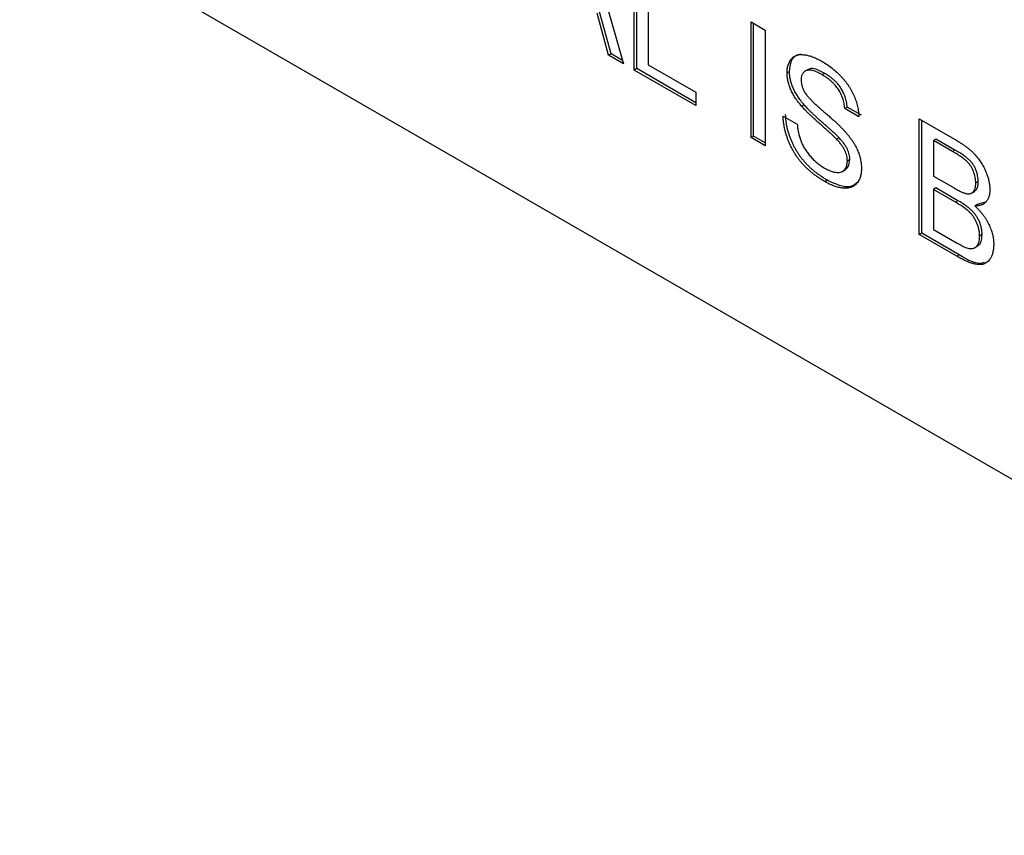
# Model space of a CAD drawing. Header units: millimetres. Extents: x 74 to 405, y 57 to 255.
# Tile 19 of 42: x 343 to 350, y 177 to 183. Entities that reach past the tile are written whole.
import ezdxf

# ---------------------------------------------------------------- set-up
doc = ezdxf.new("R2010")
doc.units = ezdxf.units.MM

msp = doc.modelspace()

# ---------------------------------------------------------------- linework, layer by layer
at = {"color": 7, "linetype": 'Continuous', "lineweight": 25}
for p, q in [((342.8596, 183.8069), (354.534, 177.0674)), ((346.9511, 183.6694), (347.2396, 182.6641)), ((347.317, 182.6194), (347.317, 183.4582)), ((347.3349, 182.6297), (347.3349, 183.4479)), ((347.4194, 183.3991), (347.4194, 182.657)), ((347.1307, 182.7269), (347.0481, 183.0327)), ((347.1487, 182.7373), (347.066, 183.0431)), ((348.1645, 182.969), (348.2669, 182.9098)), ((348.1645, 182.1301), (348.1645, 182.969)), ((348.1824, 182.1405), (348.1824, 182.9586)), ((348.2669, 182.9098), (348.2669, 182.071)), ((347.1487, 182.7373), (347.1307, 182.7269)), ((347.2396, 182.6641), (347.1307, 182.7269)), ((347.2324, 182.6889), (347.1487, 182.7373)), ((347.3349, 182.6297), (347.317, 182.6194)), ((347.764, 182.3613), (347.317, 182.6194)), ((347.764, 182.382), (347.3349, 182.6297)), ((347.4194, 182.657), (347.764, 182.4581)), ((348.5782, 182.6238), (348.5557, 182.6109)), ((348.4432, 182.6098), (348.4253, 182.5995)), ((348.6995, 182.5948), (348.6815, 182.5845)), ((347.764, 182.4581), (347.764, 182.3613)), ((348.5505, 182.3666), (348.5325, 182.3562)), ((348.8623, 182.3503), (348.8443, 182.3399)), ((348.9468, 182.2807), (348.8443, 182.3399)), ((348.9648, 182.2911), (348.8623, 182.3503)), ((348.3973, 182.2861), (348.4998, 182.2269)), ((349.3845, 182.2647), (349.6565, 182.1077)), ((349.3845, 181.4258), (349.3845, 182.2647)), ((349.4025, 181.4362), (349.4025, 182.2543)), ((348.1824, 182.1405), (348.1645, 182.1301)), ((348.2669, 182.071), (348.1645, 182.1301)), ((348.2669, 182.0917), (348.1824, 182.1405)), ((348.8035, 182.1276), (348.7856, 182.1172)), ((349.5049, 182.1191), (349.487, 182.1087)), ((349.6433, 182.0392), (349.5049, 182.1191)), ((349.6253, 182.0288), (349.487, 182.1087)), ((349.487, 182.1087), (349.487, 181.8506)), ((349.6433, 182.0392), (349.6253, 182.0288)), ((348.8809, 181.9697), (348.863, 181.9593)), ((348.8268, 181.884), (348.8492, 181.8969)), ((349.487, 181.8506), (349.6367, 181.7642)), ((348.7196, 181.8197), (348.7016, 181.8093)), ((349.5049, 181.7642), (349.487, 181.7538)), ((349.665, 181.6718), (349.5049, 181.7642)), ((349.8123, 181.8106), (349.7943, 181.8002)), ((349.647, 181.6614), (349.487, 181.7538)), ((349.487, 181.7538), (349.487, 181.4635)), ((349.7642, 181.7264), (349.7867, 181.7394)), ((349.665, 181.6718), (349.647, 181.6614)), ((349.8057, 181.6443), (349.7877, 181.634)), ((349.8646, 181.6607), (349.8057, 181.6443)), ((349.4025, 181.4362), (349.3845, 181.4258)), ((349.6572, 181.2684), (349.3845, 181.4258)), ((349.6752, 181.2787), (349.4025, 181.4362)), ((349.487, 181.4635), (349.6588, 181.3642)), ((349.8402, 181.4255), (349.8222, 181.4151)), ((349.7851, 181.3286), (349.8076, 181.3415)), ((349.6752, 181.2787), (349.6572, 181.2684))]:
    msp.add_line(p, q, dxfattribs=at)
for points, knots in [([(348.4253, 182.5995), (348.4256, 182.6097), (348.4263, 182.63), (348.4324, 182.6568), (348.4421, 182.6804), (348.4532, 182.6972), (348.464, 182.7085), (348.4729, 182.7159), (348.483, 182.7218), (348.4938, 182.7264), (348.5056, 182.7296), (348.5181, 182.7317), (348.5317, 182.7319), (348.5508, 182.7312), (348.5764, 182.7266), (348.6086, 182.717), (348.6425, 182.7027), (348.6656, 182.69), (348.6774, 182.6836)], [0, 0, 0, 0, 0.074995, 0.149165, 0.223664, 0.300412, 0.33957, 0.378921, 0.418096, 0.45823, 0.498427, 0.539708, 0.582216, 0.625824, 0.715481, 0.807384, 0.901634, 1, 1, 1, 1]), ([(348.4432, 182.6098), (348.4457, 182.6341), (348.4508, 182.6825), (348.4819, 182.7273), (348.513, 182.734), (348.5256, 182.7367)], [0, 0, 0, 0, 0.37296, 0.746053, 1, 1, 1, 1]), ([(348.6815, 182.5845), (348.6751, 182.5881), (348.6626, 182.5952), (348.6445, 182.6037), (348.6277, 182.6106), (348.6124, 182.6155), (348.5984, 182.6183), (348.5856, 182.6196), (348.5743, 182.6185), (348.5643, 182.6156), (348.5558, 182.6111), (348.5483, 182.6054), (348.5418, 182.599), (348.5367, 182.591), (348.5326, 182.582), (348.5299, 182.5717), (348.528, 182.5605), (348.5278, 182.5523), (348.5277, 182.5481)], [0, 0, 0, 0, 0.091511, 0.177143, 0.257108, 0.331198, 0.400592, 0.465625, 0.526973, 0.585443, 0.641399, 0.695044, 0.746782, 0.796959, 0.847545, 0.897439, 0.947649, 1, 1, 1, 1]), ([(348.6995, 182.5948), (348.68, 182.6049), (348.6412, 182.625), (348.5955, 182.6361), (348.5804, 182.6227), (348.5775, 182.6202)], [0, 0, 0, 0, 0.4486698, 0.8945317, 1, 1, 1, 1]), ([(348.6774, 182.6836), (348.6904, 182.6758), (348.7155, 182.6606), (348.7521, 182.634), (348.7861, 182.6048), (348.8129, 182.5787), (348.8326, 182.5565), (348.8467, 182.54), (348.8597, 182.5228), (348.8718, 182.5053), (348.8832, 182.4874), (348.8935, 182.4691), (348.9032, 182.4505), (348.9145, 182.4252), (348.9268, 182.3934), (348.9374, 182.3552), (348.9447, 182.3172), (348.9461, 182.293), (348.9468, 182.2807)], [0, 0, 0, 0, 0.100475, 0.195644, 0.286083, 0.372983, 0.415026, 0.456052, 0.495939, 0.535566, 0.574087, 0.612519, 0.651081, 0.689513, 0.766237, 0.84235, 0.919974, 1, 1, 1, 1]), ([(348.5325, 182.3562), (348.524, 182.3665), (348.5074, 182.3863), (348.4852, 182.4176), (348.4665, 182.4488), (348.4514, 182.48), (348.4395, 182.5108), (348.4315, 182.5411), (348.426, 182.5712), (348.4255, 182.5899), (348.4253, 182.5995)], [0, 0, 0, 0, 0.144805, 0.279512, 0.406394, 0.527502, 0.645393, 0.761885, 0.878942, 1, 1, 1, 1]), ([(348.5505, 182.3666), (348.5419, 182.3769), (348.5254, 182.3967), (348.5032, 182.4279), (348.4845, 182.4592), (348.4693, 182.4903), (348.4575, 182.5212), (348.4495, 182.5515), (348.444, 182.5815), (348.4435, 182.6003), (348.4432, 182.6098)], [0, 0, 0, 0, 0.144805, 0.279512, 0.406394, 0.527502, 0.645393, 0.761885, 0.878942, 1, 1, 1, 1]), ([(348.5277, 182.5481), (348.528, 182.5407), (348.5285, 182.5264), (348.5337, 182.5035), (348.5418, 182.4807), (348.5497, 182.4662), (348.5537, 182.4589)], [0, 0, 0, 0, 0.262741, 0.509957, 0.753327, 1, 1, 1, 1]), ([(348.8443, 182.3399), (348.8437, 182.3463), (348.8424, 182.3588), (348.8393, 182.3776), (348.8348, 182.396), (348.8296, 182.4137), (348.8234, 182.4308), (348.816, 182.4475), (348.8076, 182.4636), (348.7982, 182.4793), (348.7876, 182.4943), (348.7759, 182.5088), (348.763, 182.5228), (348.749, 182.5363), (348.7338, 182.5492), (348.7174, 182.5617), (348.6998, 182.5734), (348.6877, 182.5807), (348.6815, 182.5845)], [0, 0, 0, 0, 0.0671555, 0.1314033, 0.1927318, 0.2512527, 0.3077037, 0.3626989, 0.4177783, 0.4723044, 0.5278726, 0.58523, 0.6450566, 0.7079524, 0.7744343, 0.8449404, 0.9204036, 1, 1, 1, 1]), ([(348.8623, 182.3503), (348.8617, 182.3566), (348.8604, 182.3691), (348.8572, 182.388), (348.8528, 182.4063), (348.8476, 182.4241), (348.8413, 182.4412), (348.834, 182.4579), (348.8255, 182.474), (348.8161, 182.4896), (348.8056, 182.5047), (348.7939, 182.5192), (348.781, 182.5332), (348.7669, 182.5466), (348.7517, 182.5596), (348.7354, 182.5721), (348.7178, 182.5838), (348.7057, 182.5911), (348.6995, 182.5948)], [0, 0, 0, 0, 0.0671555, 0.1314033, 0.1927318, 0.2512527, 0.3077037, 0.3626989, 0.4177783, 0.4723044, 0.5278726, 0.58523, 0.6450566, 0.7079524, 0.7744343, 0.8449404, 0.9204036, 1, 1, 1, 1]), ([(348.5537, 182.4589), (348.5563, 182.455), (348.5618, 182.4463), (348.5722, 182.433), (348.5851, 182.4182), (348.6005, 182.402), (348.6185, 182.3843), (348.6391, 182.3649), (348.6622, 182.344), (348.6872, 182.3224), (348.7124, 182.3005), (348.7364, 182.2794), (348.7585, 182.2598), (348.7785, 182.2416), (348.7966, 182.2246), (348.8126, 182.2089), (348.8267, 182.1948), (348.8354, 182.1857), (348.8394, 182.1814)], [0, 0, 0, 0, 0.0327432, 0.0724096, 0.1196115, 0.1746729, 0.2373451, 0.3083524, 0.38763, 0.4747836, 0.5633323, 0.6451362, 0.7202025, 0.7891342, 0.8514971, 0.9073306, 0.9569687, 1, 1, 1, 1]), ([(348.7856, 182.1172), (348.783, 182.1199), (348.7772, 182.126), (348.7673, 182.1353), (348.7555, 182.1468), (348.7417, 182.1597), (348.7257, 182.174), (348.7077, 182.1902), (348.6877, 182.2079), (348.6663, 182.2268), (348.6446, 182.2459), (348.6239, 182.2646), (348.6049, 182.2823), (348.5873, 182.299), (348.5714, 182.3147), (348.557, 182.3294), (348.5441, 182.3429), (348.5362, 182.352), (348.5325, 182.3562)], [0, 0, 0, 0, 0.0312, 0.070487, 0.117215, 0.171576, 0.234122, 0.303963, 0.382156, 0.467646, 0.554335, 0.635074, 0.710037, 0.779092, 0.842966, 0.901001, 0.953246, 1, 1, 1, 1]), ([(348.8035, 182.1276), (348.801, 182.1303), (348.7952, 182.1364), (348.7853, 182.1457), (348.7735, 182.1572), (348.7596, 182.17), (348.7437, 182.1844), (348.7257, 182.2005), (348.7057, 182.2182), (348.6842, 182.2372), (348.6626, 182.2563), (348.6419, 182.2749), (348.6228, 182.2927), (348.6053, 182.3093), (348.5893, 182.3251), (348.5749, 182.3398), (348.562, 182.3533), (348.5542, 182.3623), (348.5505, 182.3666)], [0, 0, 0, 0, 0.0312, 0.070487, 0.117215, 0.171576, 0.234122, 0.303963, 0.382156, 0.467646, 0.554335, 0.635074, 0.710037, 0.779092, 0.842966, 0.901001, 0.953246, 1, 1, 1, 1]), ([(348.7016, 181.8093), (348.6937, 181.8139), (348.6782, 181.823), (348.6554, 181.838), (348.6336, 181.8531), (348.6128, 181.869), (348.593, 181.8855), (348.5741, 181.9025), (348.5562, 181.9198), (348.5392, 181.9378), (348.5233, 181.9565), (348.5081, 181.9756), (348.494, 181.9955), (348.4807, 182.016), (348.4681, 182.037), (348.4567, 182.0586), (348.446, 182.0808), (348.4363, 182.1035), (348.4276, 182.1265), (348.4198, 182.1495), (348.4132, 182.1725), (348.4079, 182.1954), (348.4035, 182.2182), (348.4003, 182.2409), (348.3981, 182.2637), (348.3976, 182.2786), (348.3973, 182.2861)], [0, 0, 0, 0, 0.052493, 0.102825, 0.151397, 0.198033, 0.242876, 0.285999, 0.327849, 0.368395, 0.407852, 0.446838, 0.485166, 0.523341, 0.561602, 0.59992, 0.638496, 0.677791, 0.71729, 0.756605, 0.796068, 0.835886, 0.875714, 0.916263, 0.95776, 1, 1, 1, 1]), ([(348.7196, 181.8197), (348.7116, 181.8243), (348.6962, 181.8334), (348.6734, 181.8483), (348.6516, 181.8635), (348.6307, 181.8794), (348.6109, 181.8959), (348.5921, 181.9128), (348.5741, 181.9302), (348.5572, 181.9482), (348.5413, 181.9669), (348.5261, 181.986), (348.5119, 182.0058), (348.4987, 182.0264), (348.4861, 182.0473), (348.4746, 182.069), (348.4639, 182.0912), (348.4542, 182.1139), (348.4456, 182.1369), (348.4378, 182.1599), (348.4312, 182.1829), (348.4259, 182.2057), (348.4214, 182.2286), (348.4183, 182.2513), (348.416, 182.2741), (348.4155, 182.289), (348.4153, 182.2964)], [0, 0, 0, 0, 0.052493, 0.102825, 0.151397, 0.198033, 0.242876, 0.285999, 0.327849, 0.368395, 0.407852, 0.446838, 0.485166, 0.523341, 0.561602, 0.59992, 0.638496, 0.677791, 0.71729, 0.756605, 0.796068, 0.835886, 0.875714, 0.916263, 0.95776, 1, 1, 1, 1]), ([(348.4998, 182.2269), (348.5009, 182.2157), (348.5031, 182.194), (348.5091, 182.1616), (348.5169, 182.1311), (348.5266, 182.1021), (348.5394, 182.0741), (348.5548, 182.0467), (348.5734, 182.0198), (348.5945, 181.9933), (348.618, 181.9686), (348.6431, 181.9458), (348.6696, 181.9255), (348.6878, 181.9144), (348.6971, 181.9087)], [0, 0, 0, 0, 0.093796, 0.180188, 0.260363, 0.334847, 0.407093, 0.481448, 0.559271, 0.64227, 0.728586, 0.815978, 0.906035, 1, 1, 1, 1]), ([(348.863, 181.9593), (348.8627, 181.9655), (348.8622, 181.9776), (348.8591, 181.9967), (348.8532, 182.0159), (348.8455, 182.0353), (348.8348, 182.0552), (348.8212, 182.0756), (348.8046, 182.0967), (348.7921, 182.1101), (348.7856, 182.1172)], [0, 0, 0, 0, 0.117768, 0.230176, 0.339843, 0.450625, 0.566943, 0.696021, 0.839438, 1, 1, 1, 1]), ([(348.8809, 181.9697), (348.8807, 181.9759), (348.8802, 181.988), (348.8771, 182.007), (348.8711, 182.0263), (348.8634, 182.0457), (348.8527, 182.0656), (348.8392, 182.086), (348.8225, 182.1071), (348.8101, 182.1205), (348.8035, 182.1276)], [0, 0, 0, 0, 0.117768, 0.230176, 0.339843, 0.450625, 0.566943, 0.696021, 0.839438, 1, 1, 1, 1]), ([(348.8394, 182.1814), (348.8446, 182.1756), (348.8549, 182.1643), (348.8694, 182.1466), (348.8829, 182.1291), (348.8954, 182.1116), (348.9068, 182.0941), (348.9171, 182.0766), (348.9265, 182.0593), (348.9347, 182.0419), (348.9419, 182.0246), (348.9483, 182.0074), (348.9534, 181.9903), (348.9579, 181.9732), (348.9612, 181.9562), (348.9637, 181.9392), (348.9652, 181.9223), (348.9653, 181.9114), (348.9654, 181.9059)], [0, 0, 0, 0, 0.074931, 0.147078, 0.216364, 0.282503, 0.346688, 0.408836, 0.469262, 0.528432, 0.587001, 0.644416, 0.702189, 0.759767, 0.81849, 0.877633, 0.93802, 1, 1, 1, 1]), ([(349.6565, 182.1077), (349.6632, 182.1037), (349.6764, 182.0961), (349.6956, 182.0835), (349.7138, 182.071), (349.731, 182.0585), (349.7472, 182.0454), (349.7623, 182.0322), (349.7764, 182.0188), (349.7937, 182.0009), (349.8135, 181.9772), (349.8348, 181.9467), (349.8534, 181.9141), (349.8686, 181.8802), (349.8812, 181.8462), (349.8901, 181.813), (349.8958, 181.7811), (349.8964, 181.7614), (349.8967, 181.7515)], [0, 0, 0, 0, 0.058732, 0.114603, 0.167657, 0.217967, 0.265775, 0.311171, 0.353792, 0.394745, 0.472806, 0.549192, 0.62478, 0.702625, 0.779741, 0.854063, 0.927155, 1, 1, 1, 1]), ([(349.7943, 181.8002), (349.7941, 181.8072), (349.7937, 181.8209), (349.7907, 181.8422), (349.7853, 181.8635), (349.7781, 181.8845), (349.769, 181.9047), (349.7581, 181.9238), (349.7451, 181.9411), (349.7329, 181.9542), (349.7219, 181.9643), (349.7121, 181.9722), (349.701, 181.9806), (349.6885, 181.9895), (349.6746, 181.9988), (349.6594, 182.0086), (349.6428, 182.0187), (349.6313, 182.0254), (349.6253, 182.0288)], [0, 0, 0, 0, 0.076011, 0.148136, 0.217788, 0.286768, 0.354043, 0.418611, 0.483636, 0.55023, 0.586928, 0.629158, 0.677238, 0.730043, 0.788863, 0.85375, 0.92411, 1, 1, 1, 1]), ([(349.8123, 181.8106), (349.8121, 181.8176), (349.8117, 181.8313), (349.8086, 181.8526), (349.8033, 181.8738), (349.7961, 181.8948), (349.787, 181.9151), (349.7761, 181.9342), (349.763, 181.9515), (349.7508, 181.9646), (349.7398, 181.9747), (349.73, 181.9826), (349.7189, 181.991), (349.7064, 181.9999), (349.6926, 182.0092), (349.6774, 182.019), (349.6608, 182.029), (349.6493, 182.0357), (349.6433, 182.0392)], [0, 0, 0, 0, 0.076011, 0.148136, 0.217788, 0.286768, 0.354043, 0.418611, 0.483636, 0.55023, 0.586928, 0.629158, 0.677238, 0.730043, 0.788863, 0.85375, 0.92411, 1, 1, 1, 1]), ([(348.6971, 181.9087), (348.7053, 181.9041), (348.7213, 181.8952), (348.7445, 181.886), (348.7663, 181.8792), (348.7863, 181.8765), (348.8045, 181.8767), (348.8203, 181.8805), (348.8337, 181.8874), (348.8443, 181.8979), (348.8526, 181.9106), (348.8587, 181.925), (348.8623, 181.9412), (348.8627, 181.9533), (348.863, 181.9593)], [0, 0, 0, 0, 0.105584, 0.205868, 0.300947, 0.393002, 0.480949, 0.562874, 0.641461, 0.717742, 0.791772, 0.862716, 0.931777, 1, 1, 1, 1]), ([(348.9654, 181.9059), (348.965, 181.8951), (348.9643, 181.8738), (348.9578, 181.8454), (348.9476, 181.8202), (348.9357, 181.8024), (348.9244, 181.7901), (348.9149, 181.782), (348.9044, 181.7756), (348.8931, 181.7702), (348.881, 181.7662), (348.8679, 181.7636), (348.8539, 181.7623), (348.834, 181.7623), (348.8076, 181.7656), (348.7739, 181.7751), (348.7384, 181.7891), (348.714, 181.8025), (348.7016, 181.8093)], [0, 0, 0, 0, 0.074816, 0.148535, 0.223872, 0.301297, 0.340894, 0.38034, 0.420127, 0.45995, 0.500831, 0.541907, 0.584439, 0.62808, 0.717267, 0.80786, 0.901925, 1, 1, 1, 1]), ([(348.8453, 181.8981), (348.8543, 181.904), (348.8752, 181.9176), (348.8789, 181.9508), (348.8809, 181.9697)], [0, 0, 0, 0, 0.43085, 1, 1, 1, 1]), ([(348.9453, 181.81), (348.9249, 181.7942), (348.8678, 181.7496), (348.7776, 181.7922), (348.7196, 181.8197)], [0, 0, 0, 0, 0.356478, 1, 1, 1, 1]), ([(349.6367, 181.7642), (349.6416, 181.7614), (349.651, 181.756), (349.6646, 181.7487), (349.6771, 181.742), (349.6886, 181.7367), (349.699, 181.732), (349.7083, 181.7283), (349.7166, 181.7254), (349.7216, 181.7242), (349.724, 181.7237)], [0, 0, 0, 0, 0.16698, 0.320807, 0.463135, 0.594248, 0.712367, 0.819455, 0.915752, 1, 1, 1, 1]), ([(349.724, 181.7237), (349.7296, 181.7227), (349.7403, 181.7209), (349.7547, 181.7224), (349.7669, 181.7272), (349.777, 181.7354), (349.7847, 181.747), (349.7905, 181.7616), (349.7936, 181.7796), (349.7941, 181.7932), (349.7943, 181.8002)], [0, 0, 0, 0, 0.1323769, 0.2551949, 0.3737221, 0.4900113, 0.6078124, 0.7311098, 0.8599974, 1, 1, 1, 1]), ([(349.7831, 181.7402), (349.7891, 181.7437), (349.8089, 181.7555), (349.8109, 181.7879), (349.8123, 181.8106)], [0, 0, 0, 0, 0.300362, 1, 1, 1, 1]), ([(349.8967, 181.7515), (349.8964, 181.7427), (349.8957, 181.7252), (349.8904, 181.7019), (349.8819, 181.6812), (349.8699, 181.6636), (349.8546, 181.6494), (349.8356, 181.6397), (349.8132, 181.6342), (349.7964, 181.634), (349.7877, 181.634)], [0, 0, 0, 0, 0.115843, 0.230569, 0.347355, 0.468253, 0.592303, 0.71997, 0.8556, 1, 1, 1, 1]), ([(349.8222, 181.4151), (349.822, 181.4228), (349.8216, 181.438), (349.8179, 181.4616), (349.8118, 181.4851), (349.8032, 181.5083), (349.7926, 181.5307), (349.7797, 181.5519), (349.7648, 181.5715), (349.7477, 181.59), (349.7276, 181.6077), (349.7042, 181.6254), (349.6769, 181.6438), (349.6574, 181.6553), (349.647, 181.6614)], [0, 0, 0, 0, 0.08014, 0.156281, 0.229406, 0.301799, 0.372743, 0.442668, 0.513321, 0.586548, 0.668323, 0.763677, 0.874081, 1, 1, 1, 1]), ([(349.8402, 181.4255), (349.84, 181.4332), (349.8396, 181.4483), (349.8359, 181.472), (349.8298, 181.4955), (349.8211, 181.5186), (349.8105, 181.541), (349.7977, 181.5623), (349.7827, 181.5819), (349.7656, 181.6004), (349.7456, 181.6181), (349.7221, 181.6358), (349.6949, 181.6542), (349.6754, 181.6657), (349.665, 181.6718)], [0, 0, 0, 0, 0.08014, 0.156281, 0.229406, 0.301799, 0.372743, 0.442668, 0.513321, 0.586548, 0.668323, 0.763677, 0.874081, 1, 1, 1, 1]), ([(349.7877, 181.634), (349.7931, 181.6289), (349.8036, 181.6191), (349.8187, 181.6034), (349.8328, 181.5874), (349.8461, 181.5708), (349.8584, 181.5538), (349.8697, 181.5363), (349.88, 181.5184), (349.8893, 181.5002), (349.8976, 181.4818), (349.9049, 181.4634), (349.911, 181.4451), (349.916, 181.4267), (349.9199, 181.4085), (349.9227, 181.3902), (349.9243, 181.3721), (349.9246, 181.3603), (349.9247, 181.3543)], [0, 0, 0, 0, 0.070464, 0.137957, 0.203579, 0.267692, 0.330186, 0.391534, 0.452664, 0.513154, 0.573454, 0.632968, 0.692332, 0.751474, 0.812187, 0.872962, 0.93542, 1, 1, 1, 1]), ([(349.721, 181.3324), (349.726, 181.3307), (349.7358, 181.3274), (349.7497, 181.3248), (349.7624, 181.3235), (349.7737, 181.3247), (349.7842, 181.3276), (349.7933, 181.3335), (349.8017, 181.3413), (349.8089, 181.3516), (349.8148, 181.3642), (349.8193, 181.379), (349.8217, 181.3962), (349.8221, 181.4087), (349.8222, 181.4151)], [0, 0, 0, 0, 0.088971, 0.172271, 0.250312, 0.324655, 0.397844, 0.473301, 0.551826, 0.634749, 0.721766, 0.810393, 0.903175, 1, 1, 1, 1]), ([(349.8032, 181.344), (349.8092, 181.3463), (349.8251, 181.3525), (349.8375, 181.383), (349.8393, 181.4113), (349.8402, 181.4255)], [0, 0, 0, 0, 0.232558, 0.616094, 1, 1, 1, 1]), ([(349.9247, 181.3543), (349.9244, 181.3449), (349.9239, 181.3263), (349.9199, 181.3007), (349.9132, 181.2779), (349.9039, 181.2579), (349.8928, 181.241), (349.8802, 181.2274), (349.8665, 181.2172), (349.8511, 181.2108), (349.8343, 181.2076), (349.8155, 181.2075), (349.7949, 181.2098), (349.7721, 181.2153), (349.747, 181.2237), (349.7194, 181.2357), (349.6892, 181.2503), (349.6682, 181.2622), (349.6572, 181.2684)], [0, 0, 0, 0, 0.064255, 0.12736, 0.189472, 0.251721, 0.312027, 0.368675, 0.422681, 0.47406, 0.525774, 0.579622, 0.637375, 0.6984, 0.764357, 0.836315, 0.914678, 1, 1, 1, 1]), ([(349.6588, 181.3642), (349.6657, 181.3604), (349.6782, 181.3533), (349.6954, 181.3439), (349.7093, 181.3372), (349.7174, 181.3338), (349.721, 181.3324)], [0, 0, 0, 0, 0.329395, 0.60519, 0.827887, 1, 1, 1, 1]), ([(349.8548, 181.2229), (349.8502, 181.2211), (349.8021, 181.2027), (349.7354, 181.2427), (349.6752, 181.2787)], [0, 0, 0, 0, 0.097277, 1, 1, 1, 1])]:
    msp.add_open_spline(points, degree=3, knots=knots, dxfattribs=at)

doc.saveas('drawing.dxf')
